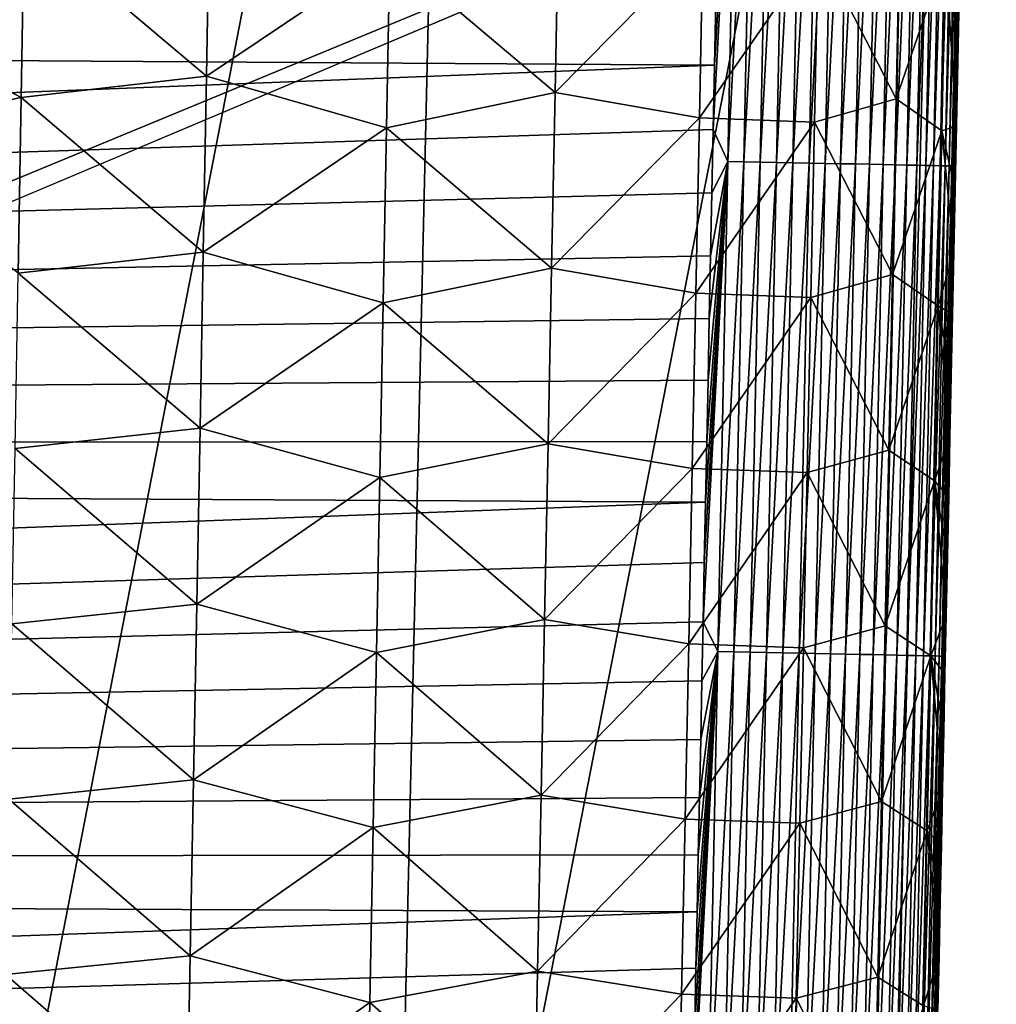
# Model space of a CAD drawing. Header units: metres. Extents: x -26 to 26, y -167 to 32.
# Tile 103 of 237: x 12.36 to 15.22, y -95.53 to -92.65. Entities that reach past the tile are written whole.
import ezdxf

# ---------------------------------------------------------------- set-up
doc = ezdxf.new("R2010")
doc.units = ezdxf.units.M
doc.layers.add('solid_12_411_043_XXX', color=7, linetype='CONTINUOUS')

msp = doc.modelspace()

# ---------------------------------------------------------------- linework, layer by layer
at = {"layer": 'solid_12_411_043_XXX'}
for points in [[(11.980083, -97.901871, 118.481323), (12.155159, -89.436668, 118.375771), (13.628462, -89.435364, 118.823189)], [(13.432644, -97.899902, 118.914078), (11.980083, -97.901871, 118.481323), (13.628462, -89.435364, 118.823189)], [(13.432644, -97.899902, 118.914078), (13.628462, -89.435364, 118.823189), (15.088856, -89.433914, 119.312424)], [(14.871928, -97.897682, 119.391411), (13.432644, -97.899902, 118.914078), (15.088856, -89.433914, 119.312424)], [(14.871928, -97.897682, 119.391411), (15.088856, -89.433914, 119.312424), (16.526123, -89.432106, 119.866661)], [(16.287874, -97.894936, 119.934784), (14.871928, -97.897682, 119.391411), (16.526123, -89.432106, 119.866661)], [(-19.282173, -90.244827, 137.548279), (-18.85165, -106.007713, 137.548279), (19.282028, -90.24482, 137.548279)], [(-18.85165, -106.007713, 137.548279), (-18.842392, -106.336342, 137.548279), (19.282028, -90.24482, 137.548279)], [(-18.842392, -106.336342, 137.548279), (18.842426, -106.339973, 137.548279), (19.282028, -90.24482, 137.548279)], [(14.389313, -92.966721, 177.861343), (14.432542, -93.06057, 177.859924), (14.461562, -91.623596, 177.859802)], [(14.393128, -92.778587, 177.861328), (14.389313, -92.966721, 177.861343), (14.461562, -91.623596, 177.859802)], [(14.396975, -92.588692, 177.861313), (14.393128, -92.778587, 177.861328), (14.461562, -91.623596, 177.859802)], [(14.461562, -91.623596, 177.859802), (14.432542, -93.06057, 177.859924), (14.508581, -91.624542, 177.855225)], [(14.432542, -93.06057, 177.859924), (14.479569, -93.061523, 177.855331), (14.508581, -91.624542, 177.855225)], [(14.508581, -91.624542, 177.855225), (14.479569, -93.061523, 177.855331), (14.556262, -91.625496, 177.847305)], [(14.479569, -93.061523, 177.855331), (14.527261, -93.062492, 177.847412), (14.556262, -91.625496, 177.847305)], [(14.556262, -91.625496, 177.847305), (14.527261, -93.062492, 177.847412), (14.604272, -91.626457, 177.835876)], [(14.527261, -93.062492, 177.847412), (14.575279, -93.063469, 177.835999), (14.604272, -91.626457, 177.835876)], [(14.604272, -91.626457, 177.835876), (14.575279, -93.063469, 177.835999), (14.652241, -91.627419, 177.820831)], [(14.575279, -93.063469, 177.835999), (14.623259, -93.064438, 177.820938), (14.652241, -91.627419, 177.820831)], [(14.652241, -91.627419, 177.820831), (14.623259, -93.064438, 177.820938), (14.699774, -91.62838, 177.802094)], [(14.623259, -93.064438, 177.820938), (14.670801, -93.065407, 177.8022), (14.699774, -91.62838, 177.802094)], [(14.699774, -91.62838, 177.802094), (14.670801, -93.065407, 177.8022), (14.746456, -91.629318, 177.779648)], [(14.670801, -93.065407, 177.8022), (14.717493, -93.066353, 177.779739), (14.746456, -91.629318, 177.779648)], [(14.746456, -91.629318, 177.779648), (14.717493, -93.066353, 177.779739), (14.791864, -91.630226, 177.753555)], [(14.717493, -93.066353, 177.779739), (14.76291, -93.067276, 177.753632), (14.791864, -91.630226, 177.753555)], [(14.791864, -91.630226, 177.753555), (14.76291, -93.067276, 177.753632), (14.835576, -91.631111, 177.723907)], [(14.76291, -93.067276, 177.753632), (14.806629, -93.068169, 177.723969), (14.835576, -91.631111, 177.723907)], [(14.835576, -91.631111, 177.723907), (14.806629, -93.068169, 177.723969), (14.877186, -91.63195, 177.690887)], [(14.806629, -93.068169, 177.723969), (14.848244, -93.069016, 177.690933), (14.877186, -91.63195, 177.690887)], [(14.877186, -91.63195, 177.690887), (14.848244, -93.069016, 177.690933), (14.916311, -91.632736, 177.654739)], [(14.848244, -93.069016, 177.690933), (14.887373, -93.069809, 177.65477), (14.916311, -91.632736, 177.654739)], [(14.916311, -91.632736, 177.654739), (14.887373, -93.069809, 177.65477), (14.952611, -91.633469, 177.615738)], [(14.887373, -93.069809, 177.65477), (14.923675, -93.070549, 177.615753), (14.952611, -91.633469, 177.615738)], [(14.952611, -91.633469, 177.615738), (14.923675, -93.070549, 177.615753), (14.98579, -91.63414, 177.574249)], [(14.923675, -93.070549, 177.615753), (14.956853, -93.071228, 177.574249), (14.98579, -91.63414, 177.574249)], [(14.98579, -91.63414, 177.574249), (14.956853, -93.071228, 177.574249), (15.015608, -91.634743, 177.53064)], [(14.956853, -93.071228, 177.574249), (14.986669, -93.071838, 177.530609), (15.015608, -91.634743, 177.53064)], [(15.015608, -91.634743, 177.53064), (14.986669, -93.071838, 177.530609), (15.041887, -91.635277, 177.485321)], [(14.986669, -93.071838, 177.530609), (15.012943, -93.07238, 177.485275), (15.041887, -91.635277, 177.485321)], [(15.041887, -91.635277, 177.485321), (15.012943, -93.07238, 177.485275), (15.064514, -91.635735, 177.438705)], [(15.012943, -93.07238, 177.485275), (15.035563, -93.072838, 177.438644), (15.064514, -91.635735, 177.438705)], [(15.064514, -91.635735, 177.438705), (15.035563, -93.072838, 177.438644), (15.083437, -91.636124, 177.39122)], [(15.035563, -93.072838, 177.438644), (15.054477, -93.073235, 177.391144), (15.083437, -91.636124, 177.39122)], [(15.083437, -91.636124, 177.39122), (15.054477, -93.073235, 177.391144), (15.098668, -91.636436, 177.343277)], [(15.054477, -93.073235, 177.391144), (15.069696, -93.073547, 177.343185), (15.098668, -91.636436, 177.343277)], [(15.098668, -91.636436, 177.343277), (15.069696, -93.073547, 177.343185), (15.110275, -91.636673, 177.295288)], [(15.069696, -93.073547, 177.343185), (15.08129, -93.073784, 177.295181), (15.110275, -91.636673, 177.295288)], [(15.110275, -91.636673, 177.295288), (15.08129, -93.073784, 177.295181), (15.118376, -91.636841, 177.247604)], [(15.08129, -93.073784, 177.295181), (15.089376, -93.073959, 177.247482), (15.118376, -91.636841, 177.247604)], [(15.118376, -91.636841, 177.247604), (15.089376, -93.073959, 177.247482), (15.123133, -91.636948, 177.200577)], [(15.089376, -93.073959, 177.247482), (15.094117, -93.074059, 177.200439), (15.123133, -91.636948, 177.200577)], [(15.117771, -91.983276, 177.154495), (15.123133, -91.636948, 177.200577), (15.094117, -93.074059, 177.200439)], [(15.106791, -92.527229, 177.154434), (15.117771, -91.983276, 177.154495), (15.094117, -93.074059, 177.200439)], [(12.913092, -92.29528, 171.824219), (12.903748, -92.811066, 171.82872), (12.369619, -92.359184, 171.688431)], [(13.441368, -92.448654, 172.064743), (12.903748, -92.811066, 171.82872), (12.913092, -92.29528, 171.824219)], [(12.369619, -92.359184, 171.688431), (12.360692, -92.873528, 171.693054), (11.84057, -92.59671, 171.647949)], [(12.903748, -92.811066, 171.82872), (12.360692, -92.873528, 171.693054), (12.369619, -92.359184, 171.688431)], [(13.935843, -92.343132, 172.401886), (13.925759, -92.858383, 172.405914), (13.441368, -92.448654, 172.064743)], [(14.359437, -92.419319, 172.827866), (13.925759, -92.858383, 172.405914), (13.935843, -92.343132, 172.401886)], [(14.937057, -92.361923, 173.851654), (14.92634, -92.877007, 173.854507), (14.696801, -92.431801, 173.320679)], [(15.070925, -92.457817, 174.394669), (14.92634, -92.877007, 173.854507), (14.937057, -92.361923, 173.851654)], [(14.359437, -92.419319, 172.827866), (14.34908, -92.933258, 172.831543), (13.925759, -92.858383, 172.405914)], [(14.696801, -92.431801, 173.320679), (14.34908, -92.933258, 172.831543), (14.359437, -92.419319, 172.827866)], [(14.696801, -92.431801, 173.320679), (14.686234, -92.945557, 173.323959), (14.34908, -92.933258, 172.831543)], [(14.92634, -92.877007, 173.854507), (14.686234, -92.945557, 173.323959), (14.696801, -92.431801, 173.320679)], [(13.441368, -92.448654, 172.064743), (13.431668, -92.961746, 172.069031), (12.903748, -92.811066, 171.82872)], [(13.925759, -92.858383, 172.405914), (13.431668, -92.961746, 172.069031), (13.441368, -92.448654, 172.064743)], [(15.070925, -92.457817, 174.394669), (15.060201, -92.971039, 174.39711), (14.92634, -92.877007, 173.854507)], [(15.070925, -92.457817, 174.394669), (15.102652, -92.956039, 174.925522), (15.060201, -92.971039, 174.39711)], [(15.070925, -92.457817, 174.394669), (15.110549, -92.576958, 174.923996), (15.10658, -92.76757, 174.924759)], [(15.070925, -92.457817, 174.394669), (15.10658, -92.76757, 174.924759), (15.102652, -92.956039, 174.925522)], [(15.096121, -93.053726, 177.154388), (15.106791, -92.527229, 177.154434), (15.094117, -93.074059, 177.200439)], [(15.110549, -92.576958, 174.923996), (15.106791, -92.527229, 177.154434), (15.096121, -93.053726, 177.154388)], [(14.396975, -92.588692, 177.861313), (-14.39685, -92.593346, 177.861313), (14.393128, -92.778587, 177.861328)], [(15.10658, -92.76757, 174.924759), (15.110549, -92.576958, 174.923996), (15.096121, -93.053726, 177.154388)], [(14.393128, -92.778587, 177.861328), (-14.39685, -92.593346, 177.861313), (-14.370191, -93.904472, 177.861435)], [(12.360692, -92.873528, 171.693054), (11.83415, -92.98175, 171.651428), (11.84057, -92.59671, 171.647949)], [(14.393128, -92.778587, 177.861328), (-14.370191, -93.904472, 177.861435), (14.389313, -92.966721, 177.861343)], [(15.102652, -92.956039, 174.925522), (15.10658, -92.76757, 174.924759), (15.096121, -93.053726, 177.154388)], [(12.903748, -92.811066, 171.82872), (12.89434, -93.326843, 171.833252), (12.360692, -92.873528, 171.693054)], [(13.431668, -92.961746, 172.069031), (12.89434, -93.326843, 171.833252), (12.903748, -92.811066, 171.82872)], [(12.360692, -92.873528, 171.693054), (12.351689, -93.387871, 171.697662), (11.83415, -92.98175, 171.651428)], [(12.89434, -93.326843, 171.833252), (12.351689, -93.387871, 171.697662), (12.360692, -92.873528, 171.693054)], [(13.925759, -92.858383, 172.405914), (13.91563, -93.373642, 172.409973), (13.431668, -92.961746, 172.069031)], [(14.34908, -92.933258, 172.831543), (13.91563, -93.373642, 172.409973), (13.925759, -92.858383, 172.405914)], [(14.92634, -92.877007, 173.854507), (14.915596, -93.39209, 173.857422), (14.686234, -92.945557, 173.323959)], [(15.060201, -92.971039, 174.39711), (14.915596, -93.39209, 173.857422), (14.92634, -92.877007, 173.854507)], [(14.34908, -92.933258, 172.831543), (14.338688, -93.447189, 172.835251), (13.91563, -93.373642, 172.409973)], [(14.686234, -92.945557, 173.323959), (14.338688, -93.447189, 172.835251), (14.34908, -92.933258, 172.831543)], [(14.389313, -92.966721, 177.861343), (-14.370191, -93.904472, 177.861435), (14.385527, -93.15313, 177.861359)], [(13.431668, -92.961746, 172.069031), (13.421916, -93.474846, 172.073349), (12.89434, -93.326843, 171.833252)], [(13.91563, -93.373642, 172.409973), (13.421916, -93.474846, 172.073349), (13.431668, -92.961746, 172.069031)], [(14.686234, -92.945557, 173.323959), (14.675637, -93.45932, 173.327286), (14.338688, -93.447189, 172.835251)], [(14.389313, -92.966721, 177.861343), (14.385527, -93.15313, 177.861359), (14.432542, -93.06057, 177.859924)], [(14.915596, -93.39209, 173.857422), (14.675637, -93.45932, 173.327286), (14.686234, -92.945557, 173.323959)], [(15.060201, -92.971039, 174.39711), (15.102652, -92.956039, 174.925522), (15.098763, -93.142433, 174.926285)], [(15.098763, -93.142433, 174.926285), (15.102652, -92.956039, 174.925522), (15.096121, -93.053726, 177.154388)], [(15.060201, -92.971039, 174.39711), (15.049451, -93.484268, 174.399628), (14.915596, -93.39209, 173.857422)], [(15.060201, -92.971039, 174.39711), (15.094913, -93.326828, 174.927063), (15.049451, -93.484268, 174.399628)], [(15.060201, -92.971039, 174.39711), (15.098763, -93.142433, 174.926285), (15.094913, -93.326828, 174.927063)], [(14.359854, -94.41098, 177.861465), (14.40322, -94.497543, 177.860046), (14.432542, -93.06057, 177.859924)], [(14.363432, -94.236382, 177.86145), (14.359854, -94.41098, 177.861465), (14.432542, -93.06057, 177.859924)], [(14.367039, -94.060135, 177.861435), (14.363432, -94.236382, 177.86145), (14.432542, -93.06057, 177.859924)], [(14.370676, -93.882187, 177.86142), (14.367039, -94.060135, 177.861435), (14.432542, -93.06057, 177.859924)], [(14.374344, -93.702492, 177.861404), (14.370676, -93.882187, 177.86142), (14.432542, -93.06057, 177.859924)], [(14.378042, -93.521004, 177.861389), (14.374344, -93.702492, 177.861404), (14.432542, -93.06057, 177.859924)], [(14.38177, -93.337875, 177.861374), (14.378042, -93.521004, 177.861389), (14.432542, -93.06057, 177.859924)], [(14.385527, -93.15313, 177.861359), (14.38177, -93.337875, 177.861374), (14.432542, -93.06057, 177.859924)], [(14.432542, -93.06057, 177.859924), (14.40322, -94.497543, 177.860046), (14.479569, -93.061523, 177.855331)], [(14.40322, -94.497543, 177.860046), (14.450257, -94.498512, 177.855453), (14.479569, -93.061523, 177.855331)], [(14.479569, -93.061523, 177.855331), (14.450257, -94.498512, 177.855453), (14.527261, -93.062492, 177.847412)], [(14.450257, -94.498512, 177.855453), (14.497956, -94.499489, 177.847534), (14.527261, -93.062492, 177.847412)], [(14.527261, -93.062492, 177.847412), (14.497956, -94.499489, 177.847534), (14.575279, -93.063469, 177.835999)], [(14.497956, -94.499489, 177.847534), (14.545985, -94.500473, 177.836105), (14.575279, -93.063469, 177.835999)], [(14.575279, -93.063469, 177.835999), (14.545985, -94.500473, 177.836105), (14.623259, -93.064438, 177.820938)], [(14.545985, -94.500473, 177.836105), (14.593973, -94.501457, 177.821045), (14.623259, -93.064438, 177.820938)], [(14.623259, -93.064438, 177.820938), (14.593973, -94.501457, 177.821045), (14.670801, -93.065407, 177.8022)], [(14.593973, -94.501457, 177.821045), (14.641524, -94.502434, 177.802292), (14.670801, -93.065407, 177.8022)], [(14.670801, -93.065407, 177.8022), (14.641524, -94.502434, 177.802292), (14.717493, -93.066353, 177.779739)], [(14.641524, -94.502434, 177.802292), (14.688225, -94.503387, 177.779831), (14.717493, -93.066353, 177.779739)], [(14.717493, -93.066353, 177.779739), (14.688225, -94.503387, 177.779831), (14.76291, -93.067276, 177.753632)], [(14.688225, -94.503387, 177.779831), (14.733648, -94.504326, 177.753708), (14.76291, -93.067276, 177.753632)], [(14.76291, -93.067276, 177.753632), (14.733648, -94.504326, 177.753708), (14.806629, -93.068169, 177.723969)], [(14.733648, -94.504326, 177.753708), (14.777374, -94.505219, 177.72403), (14.806629, -93.068169, 177.723969)], [(14.806629, -93.068169, 177.723969), (14.777374, -94.505219, 177.72403), (14.848244, -93.069016, 177.690933)], [(14.777374, -94.505219, 177.72403), (14.818994, -94.506081, 177.690979), (14.848244, -93.069016, 177.690933)], [(14.848244, -93.069016, 177.690933), (14.818994, -94.506081, 177.690979), (14.887373, -93.069809, 177.65477)], [(14.818994, -94.506081, 177.690979), (14.858127, -94.506882, 177.6548), (14.887373, -93.069809, 177.65477)], [(14.887373, -93.069809, 177.65477), (14.858127, -94.506882, 177.6548), (14.923675, -93.070549, 177.615753)], [(14.858127, -94.506882, 177.6548), (14.89443, -94.507629, 177.615784), (14.923675, -93.070549, 177.615753)], [(14.923675, -93.070549, 177.615753), (14.89443, -94.507629, 177.615784), (14.956853, -93.071228, 177.574249)], [(14.89443, -94.507629, 177.615784), (14.927608, -94.508316, 177.574249), (14.956853, -93.071228, 177.574249)], [(14.956853, -93.071228, 177.574249), (14.927608, -94.508316, 177.574249), (14.986669, -93.071838, 177.530609)], [(14.927608, -94.508316, 177.574249), (14.957421, -94.508934, 177.530609), (14.986669, -93.071838, 177.530609)], [(14.986669, -93.071838, 177.530609), (14.957421, -94.508934, 177.530609), (15.012943, -93.07238, 177.485275)], [(14.957421, -94.508934, 177.530609), (14.983691, -94.509476, 177.485245), (15.012943, -93.07238, 177.485275)], [(15.012943, -93.07238, 177.485275), (14.983691, -94.509476, 177.485245), (15.035563, -93.072838, 177.438644)], [(14.983691, -94.509476, 177.485245), (15.006305, -94.509941, 177.438599), (15.035563, -93.072838, 177.438644)], [(15.035563, -93.072838, 177.438644), (15.006305, -94.509941, 177.438599), (15.054477, -93.073235, 177.391144)], [(15.006305, -94.509941, 177.438599), (15.025209, -94.510338, 177.391083), (15.054477, -93.073235, 177.391144)], [(15.054477, -93.073235, 177.391144), (15.025209, -94.510338, 177.391083), (15.069696, -93.073547, 177.343185)], [(15.025209, -94.510338, 177.391083), (15.040419, -94.510651, 177.343109), (15.069696, -93.073547, 177.343185)], [(15.069696, -93.073547, 177.343185), (15.040419, -94.510651, 177.343109), (15.08129, -93.073784, 177.295181)], [(15.040419, -94.510651, 177.343109), (15.052001, -94.510895, 177.29509), (15.08129, -93.073784, 177.295181)], [(15.08129, -93.073784, 177.295181), (15.052001, -94.510895, 177.29509), (15.089376, -93.073959, 177.247482)], [(15.052001, -94.510895, 177.29509), (15.060075, -94.51107, 177.247391), (15.089376, -93.073959, 177.247482)], [(15.089376, -93.073959, 177.247482), (15.060075, -94.51107, 177.247391), (15.094117, -93.074059, 177.200439)], [(15.060075, -94.51107, 177.247391), (15.064801, -94.511169, 177.200333), (15.094117, -93.074059, 177.200439)], [(15.085758, -93.563194, 177.154343), (15.094117, -93.074059, 177.200439), (15.064801, -94.511169, 177.200333)], [(15.085758, -93.563194, 177.154343), (15.096121, -93.053726, 177.154388), (15.094117, -93.074059, 177.200439)], [(15.098763, -93.142433, 174.926285), (15.096121, -93.053726, 177.154388), (15.085758, -93.563194, 177.154343)], [(14.385527, -93.15313, 177.861359), (-14.370191, -93.904472, 177.861435), (14.38177, -93.337875, 177.861374)], [(15.094913, -93.326828, 174.927063), (15.098763, -93.142433, 174.926285), (15.085758, -93.563194, 177.154343)], [(14.38177, -93.337875, 177.861374), (-14.370191, -93.904472, 177.861435), (14.378042, -93.521004, 177.861389)], [(12.89434, -93.326843, 171.833252), (12.884867, -93.842628, 171.837769), (12.351689, -93.387871, 171.697662)], [(13.421916, -93.474846, 172.073349), (12.884867, -93.842628, 171.837769), (12.89434, -93.326843, 171.833252)], [(15.049451, -93.484268, 174.399628), (15.094913, -93.326828, 174.927063), (15.0911, -93.509293, 174.927826)], [(15.0911, -93.509293, 174.927826), (15.094913, -93.326828, 174.927063), (15.085758, -93.563194, 177.154343)], [(12.884867, -93.842628, 171.837769), (12.34261, -93.902214, 171.702271), (12.351689, -93.387871, 171.697662)], [(13.91563, -93.373642, 172.409973), (13.905458, -93.888901, 172.414032), (13.421916, -93.474846, 172.073349)], [(14.338688, -93.447189, 172.835251), (13.905458, -93.888901, 172.414032), (13.91563, -93.373642, 172.409973)], [(14.915596, -93.39209, 173.857422), (14.904824, -93.907173, 173.860397), (14.675637, -93.45932, 173.327286)], [(15.049451, -93.484268, 174.399628), (14.904824, -93.907173, 173.860397), (14.915596, -93.39209, 173.857422)], [(14.338688, -93.447189, 172.835251), (14.328259, -93.961136, 172.838989), (13.905458, -93.888901, 172.414032)], [(14.675637, -93.45932, 173.327286), (14.328259, -93.961136, 172.838989), (14.338688, -93.447189, 172.835251)], [(13.421916, -93.474846, 172.073349), (13.412109, -93.987946, 172.077652), (12.884867, -93.842628, 171.837769)], [(13.905458, -93.888901, 172.414032), (13.412109, -93.987946, 172.077652), (13.421916, -93.474846, 172.073349)], [(14.675637, -93.45932, 173.327286), (14.66501, -93.973083, 173.330643), (14.328259, -93.961136, 172.838989)], [(14.904824, -93.907173, 173.860397), (14.66501, -93.973083, 173.330643), (14.675637, -93.45932, 173.327286)], [(15.049451, -93.484268, 174.399628), (15.038674, -93.99749, 174.402206), (14.904824, -93.907173, 173.860397)], [(15.049451, -93.484268, 174.399628), (15.083582, -93.868492, 174.929367), (15.038674, -93.99749, 174.402206)], [(15.049451, -93.484268, 174.399628), (15.0911, -93.509293, 174.927826), (15.087321, -93.689888, 174.928589)], [(15.049451, -93.484268, 174.399628), (15.087321, -93.689888, 174.928589), (15.083582, -93.868492, 174.929367)], [(15.087321, -93.689888, 174.928589), (15.0911, -93.509293, 174.927826), (15.085758, -93.563194, 177.154343)], [(14.378042, -93.521004, 177.861389), (-14.370191, -93.904472, 177.861435), (14.374344, -93.702492, 177.861404)], [(15.0757, -94.055962, 177.154297), (15.085758, -93.563194, 177.154343), (15.064801, -94.511169, 177.200333)], [(15.087321, -93.689888, 174.928589), (15.085758, -93.563194, 177.154343), (15.0757, -94.055962, 177.154297)], [(14.374344, -93.702492, 177.861404), (-14.370191, -93.904472, 177.861435), (14.370676, -93.882187, 177.86142)], [(15.083582, -93.868492, 174.929367), (15.087321, -93.689888, 174.928589), (15.0757, -94.055962, 177.154297)], [(12.884867, -93.842628, 171.837769), (12.875327, -94.358421, 171.8423), (12.34261, -93.902214, 171.702271)], [(13.412109, -93.987946, 172.077652), (12.875327, -94.358421, 171.8423), (12.884867, -93.842628, 171.837769)], [(14.370676, -93.882187, 177.86142), (-14.370191, -93.904472, 177.861435), (14.367039, -94.060135, 177.861435)], [(13.905458, -93.888901, 172.414032), (13.895242, -94.404167, 172.418121), (13.412109, -93.987946, 172.077652)], [(14.328259, -93.961136, 172.838989), (13.895242, -94.404167, 172.418121), (13.905458, -93.888901, 172.414032)], [(15.038674, -93.99749, 174.402206), (15.083582, -93.868492, 174.929367), (15.079883, -94.045021, 174.93013)], [(15.079883, -94.045021, 174.93013), (15.083582, -93.868492, 174.929367), (15.0757, -94.055962, 177.154297)], [(14.367039, -94.060135, 177.861435), (-14.370191, -93.904472, 177.861435), (-14.345029, -95.130875, 177.861526)], [(12.875327, -94.358421, 171.8423), (12.333454, -94.416557, 171.706894), (12.34261, -93.902214, 171.702271)], [(14.904824, -93.907173, 173.860397), (14.894025, -94.422264, 173.863403), (14.66501, -93.973083, 173.330643)], [(15.038674, -93.99749, 174.402206), (14.894025, -94.422264, 173.863403), (14.904824, -93.907173, 173.860397)], [(14.328259, -93.961136, 172.838989), (14.317796, -94.475075, 172.842743), (13.895242, -94.404167, 172.418121)], [(14.66501, -93.973083, 173.330643), (14.317796, -94.475075, 172.842743), (14.328259, -93.961136, 172.838989)], [(14.66501, -93.973083, 173.330643), (14.654353, -94.486847, 173.334045), (14.317796, -94.475075, 172.842743)], [(14.894025, -94.422264, 173.863403), (14.654353, -94.486847, 173.334045), (14.66501, -93.973083, 173.330643)], [(13.412109, -93.987946, 172.077652), (13.402248, -94.501053, 172.081985), (12.875327, -94.358421, 171.8423)], [(13.895242, -94.404167, 172.418121), (13.402248, -94.501053, 172.081985), (13.412109, -93.987946, 172.077652)], [(15.038674, -93.99749, 174.402206), (15.027872, -94.510719, 174.404846), (14.894025, -94.422264, 173.863403)], [(15.038674, -93.99749, 174.402206), (15.072598, -94.392151, 174.931671), (15.027872, -94.510719, 174.404846)], [(15.038674, -93.99749, 174.402206), (15.079883, -94.045021, 174.93013), (15.076221, -94.219551, 174.930908)], [(15.038674, -93.99749, 174.402206), (15.076221, -94.219551, 174.930908), (15.072598, -94.392151, 174.931671)], [(14.367039, -94.060135, 177.861435), (-14.345029, -95.130875, 177.861526), (14.363432, -94.236382, 177.86145)], [(15.065923, -94.533279, 177.154266), (15.0757, -94.055962, 177.154297), (15.064801, -94.511169, 177.200333)], [(15.079883, -94.045021, 174.93013), (15.0757, -94.055962, 177.154297), (15.065923, -94.533279, 177.154266)], [(15.076221, -94.219551, 174.930908), (15.079883, -94.045021, 174.93013), (15.065923, -94.533279, 177.154266)], [(14.363432, -94.236382, 177.86145), (-14.345029, -95.130875, 177.861526), (14.359854, -94.41098, 177.861465)], [(15.072598, -94.392151, 174.931671), (15.076221, -94.219551, 174.930908), (15.065923, -94.533279, 177.154266)], [(12.875327, -94.358421, 171.8423), (12.865721, -94.874207, 171.846832), (12.333454, -94.416557, 171.706894)], [(13.402248, -94.501053, 172.081985), (12.865721, -94.874207, 171.846832), (12.875327, -94.358421, 171.8423)], [(13.895242, -94.404167, 172.418121), (13.88498, -94.919434, 172.422241), (13.402248, -94.501053, 172.081985)], [(14.317796, -94.475075, 172.842743), (13.88498, -94.919434, 172.422241), (13.895242, -94.404167, 172.418121)], [(15.027872, -94.510719, 174.404846), (15.072598, -94.392151, 174.931671), (15.069011, -94.562881, 174.932449)], [(15.069011, -94.562881, 174.932449), (15.072598, -94.392151, 174.931671), (15.065923, -94.533279, 177.154266)], [(14.359854, -94.41098, 177.861465), (-14.345029, -95.130875, 177.861526), (14.356304, -94.583969, 177.861481)], [(12.865721, -94.874207, 171.846832), (12.324219, -94.930901, 171.711502), (12.333454, -94.416557, 171.706894)], [(14.359854, -94.41098, 177.861465), (14.356304, -94.583969, 177.861481), (14.40322, -94.497543, 177.860046)], [(14.894025, -94.422264, 173.863403), (14.883201, -94.937347, 173.866486), (14.654353, -94.486847, 173.334045)], [(15.027872, -94.510719, 174.404846), (14.883201, -94.937347, 173.866486), (14.894025, -94.422264, 173.863403)], [(14.317796, -94.475075, 172.842743), (14.307296, -94.989021, 172.846542), (13.88498, -94.919434, 172.422241)], [(14.654353, -94.486847, 173.334045), (14.307296, -94.989021, 172.846542), (14.317796, -94.475075, 172.842743)], [(14.654353, -94.486847, 173.334045), (14.643666, -95.000618, 173.337479), (14.307296, -94.989021, 172.846542)], [(14.883201, -94.937347, 173.866486), (14.643666, -95.000618, 173.337479), (14.654353, -94.486847, 173.334045)], [(13.402248, -94.501053, 172.081985), (13.392332, -95.014153, 172.086319), (12.865721, -94.874207, 171.846832)], [(13.88498, -94.919434, 172.422241), (13.392332, -95.014153, 172.086319), (13.402248, -94.501053, 172.081985)], [(14.328913, -95.912231, 177.861603), (14.373601, -95.934509, 177.860168), (14.40322, -94.497543, 177.860046)], [(14.332239, -95.751633, 177.861588), (14.328913, -95.912231, 177.861603), (14.40322, -94.497543, 177.860046)], [(14.335592, -95.589523, 177.861572), (14.332239, -95.751633, 177.861588), (14.40322, -94.497543, 177.860046)], [(14.338973, -95.42588, 177.861557), (14.335592, -95.589523, 177.861572), (14.40322, -94.497543, 177.860046)], [(14.342383, -95.260651, 177.861542), (14.338973, -95.42588, 177.861557), (14.40322, -94.497543, 177.860046)], [(14.345821, -95.093788, 177.861526), (14.342383, -95.260651, 177.861542), (14.40322, -94.497543, 177.860046)], [(14.349289, -94.925331, 177.861511), (14.345821, -95.093788, 177.861526), (14.40322, -94.497543, 177.860046)], [(14.352782, -94.755402, 177.861496), (14.349289, -94.925331, 177.861511), (14.40322, -94.497543, 177.860046)], [(14.356304, -94.583969, 177.861481), (14.352782, -94.755402, 177.861496), (14.40322, -94.497543, 177.860046)], [(14.40322, -94.497543, 177.860046), (14.373601, -95.934509, 177.860168), (14.450257, -94.498512, 177.855453)], [(14.373601, -95.934509, 177.860168), (14.420645, -95.935486, 177.855576), (14.450257, -94.498512, 177.855453)], [(14.450257, -94.498512, 177.855453), (14.420645, -95.935486, 177.855576), (14.497956, -94.499489, 177.847534)], [(14.420645, -95.935486, 177.855576), (14.468352, -95.936478, 177.847656), (14.497956, -94.499489, 177.847534)], [(14.497956, -94.499489, 177.847534), (14.468352, -95.936478, 177.847656), (14.545985, -94.500473, 177.836105)], [(14.468352, -95.936478, 177.847656), (14.516389, -95.937469, 177.836212), (14.545985, -94.500473, 177.836105)], [(14.545985, -94.500473, 177.836105), (14.516389, -95.937469, 177.836212), (14.593973, -94.501457, 177.821045)], [(14.516389, -95.937469, 177.836212), (14.564384, -95.938469, 177.821152), (14.593973, -94.501457, 177.821045)], [(14.593973, -94.501457, 177.821045), (14.564384, -95.938469, 177.821152), (14.641524, -94.502434, 177.802292)], [(14.564384, -95.938469, 177.821152), (14.611944, -95.939453, 177.802399), (14.641524, -94.502434, 177.802292)], [(14.641524, -94.502434, 177.802292), (14.611944, -95.939453, 177.802399), (14.688225, -94.503387, 177.779831)], [(14.611944, -95.939453, 177.802399), (14.658651, -95.940422, 177.779922), (14.688225, -94.503387, 177.779831)], [(14.688225, -94.503387, 177.779831), (14.658651, -95.940422, 177.779922), (14.733648, -94.504326, 177.753708)], [(14.658651, -95.940422, 177.779922), (14.704082, -95.941368, 177.753784), (14.733648, -94.504326, 177.753708)], [(14.733648, -94.504326, 177.753708), (14.704082, -95.941368, 177.753784), (14.777374, -94.505219, 177.72403)], [(14.704082, -95.941368, 177.753784), (14.747813, -95.942276, 177.724106), (14.777374, -94.505219, 177.72403)], [(14.777374, -94.505219, 177.72403), (14.747813, -95.942276, 177.724106), (14.818994, -94.506081, 177.690979)], [(14.747813, -95.942276, 177.724106), (14.789437, -95.943138, 177.69104), (14.818994, -94.506081, 177.690979)], [(14.818994, -94.506081, 177.690979), (14.789437, -95.943138, 177.69104), (14.858127, -94.506882, 177.6548)], [(14.789437, -95.943138, 177.69104), (14.828573, -95.943954, 177.654846), (14.858127, -94.506882, 177.6548)], [(14.858127, -94.506882, 177.6548), (14.828573, -95.943954, 177.654846), (14.89443, -94.507629, 177.615784)], [(14.828573, -95.943954, 177.654846), (14.864879, -95.94471, 177.615814), (14.89443, -94.507629, 177.615784)], [(14.89443, -94.507629, 177.615784), (14.864879, -95.94471, 177.615814), (14.927608, -94.508316, 177.574249)], [(14.864879, -95.94471, 177.615814), (14.898056, -95.945396, 177.574265), (14.927608, -94.508316, 177.574249)], [(15.027872, -94.510719, 174.404846), (15.017044, -95.023949, 174.407547), (14.883201, -94.937347, 173.866486)], [(14.927608, -94.508316, 177.574249), (14.898056, -95.945396, 177.574265), (14.957421, -94.508934, 177.530609)], [(14.898056, -95.945396, 177.574265), (14.927867, -95.946022, 177.530609), (14.957421, -94.508934, 177.530609)], [(14.957421, -94.508934, 177.530609), (14.927867, -95.946022, 177.530609), (14.983691, -94.509476, 177.485245)], [(14.927867, -95.946022, 177.530609), (14.954133, -95.946571, 177.485229), (14.983691, -94.509476, 177.485245)], [(14.983691, -94.509476, 177.485245), (14.954133, -95.946571, 177.485229), (15.006305, -94.509941, 177.438599)], [(14.954133, -95.946571, 177.485229), (14.97674, -95.947044, 177.438568), (15.006305, -94.509941, 177.438599)], [(15.006305, -94.509941, 177.438599), (14.97674, -95.947044, 177.438568), (15.025209, -94.510338, 177.391083)], [(14.97674, -95.947044, 177.438568), (14.995638, -95.947433, 177.391037), (15.025209, -94.510338, 177.391083)], [(15.025209, -94.510338, 177.391083), (14.995638, -95.947433, 177.391037), (15.040419, -94.510651, 177.343109)], [(14.995638, -95.947433, 177.391037), (15.010839, -95.947754, 177.343063), (15.040419, -94.510651, 177.343109)], [(15.040419, -94.510651, 177.343109), (15.010839, -95.947754, 177.343063), (15.052001, -94.510895, 177.29509)], [(15.010839, -95.947754, 177.343063), (15.022409, -95.947998, 177.295029), (15.052001, -94.510895, 177.29509)], [(15.027872, -94.510719, 174.404846), (15.061941, -94.898987, 174.93399), (15.017044, -95.023949, 174.407547)], [(15.052001, -94.510895, 177.29509), (15.022409, -95.947998, 177.295029), (15.060075, -94.51107, 177.247391)], [(15.022409, -95.947998, 177.295029), (15.030471, -95.948174, 177.247314), (15.060075, -94.51107, 177.247391)], [(15.027872, -94.510719, 174.404846), (15.069011, -94.562881, 174.932449), (15.065459, -94.731804, 174.933212)], [(15.027872, -94.510719, 174.404846), (15.065459, -94.731804, 174.933212), (15.061941, -94.898987, 174.93399)], [(15.060075, -94.51107, 177.247391), (15.030471, -95.948174, 177.247314), (15.064801, -94.511169, 177.200333)], [(15.030471, -95.948174, 177.247314), (15.035186, -95.948273, 177.200241), (15.064801, -94.511169, 177.200333)], [(15.065923, -94.533279, 177.154266), (15.064801, -94.511169, 177.200333), (15.035186, -95.948273, 177.200241)], [(15.056437, -94.994843, 177.154236), (15.065923, -94.533279, 177.154266), (15.035186, -95.948273, 177.200241)], [(15.069011, -94.562881, 174.932449), (15.065923, -94.533279, 177.154266), (15.056437, -94.994843, 177.154236)], [(15.065459, -94.731804, 174.933212), (15.069011, -94.562881, 174.932449), (15.056437, -94.994843, 177.154236)], [(14.356304, -94.583969, 177.861481), (-14.345029, -95.130875, 177.861526), (14.352782, -94.755402, 177.861496)], [(14.352782, -94.755402, 177.861496), (-14.345029, -95.130875, 177.861526), (14.349289, -94.925331, 177.861511)], [(15.061941, -94.898987, 174.93399), (15.065459, -94.731804, 174.933212), (15.056437, -94.994843, 177.154236)], [(12.865721, -94.874207, 171.846832), (12.856046, -95.389992, 171.851364), (12.324219, -94.930901, 171.711502)], [(13.392332, -95.014153, 172.086319), (12.856046, -95.389992, 171.851364), (12.865721, -94.874207, 171.846832)], [(15.017044, -95.023949, 174.407547), (15.061941, -94.898987, 174.93399), (15.058456, -95.064445, 174.934769)], [(15.058456, -95.064445, 174.934769), (15.061941, -94.898987, 174.93399), (15.056437, -94.994843, 177.154236)], [(14.349289, -94.925331, 177.861511), (-14.345029, -95.130875, 177.861526), (14.345821, -95.093788, 177.861526)], [(13.88498, -94.919434, 172.422241), (13.874673, -95.434692, 172.426361), (13.392332, -95.014153, 172.086319)], [(14.307296, -94.989021, 172.846542), (13.874673, -95.434692, 172.426361), (13.88498, -94.919434, 172.422241)], [(12.856046, -95.389992, 171.851364), (12.314902, -95.445244, 171.716125), (12.324219, -94.930901, 171.711502)], [(14.883201, -94.937347, 173.866486), (14.872349, -95.452438, 173.869614), (14.643666, -95.000618, 173.337479)], [(15.017044, -95.023949, 174.407547), (14.872349, -95.452438, 173.869614), (14.883201, -94.937347, 173.866486)], [(13.392332, -95.014153, 172.086319), (13.38236, -95.527252, 172.090668), (12.856046, -95.389992, 171.851364)], [(13.874673, -95.434692, 172.426361), (13.38236, -95.527252, 172.090668), (13.392332, -95.014153, 172.086319)], [(14.307296, -94.989021, 172.846542), (14.29676, -95.50296, 172.850372), (13.874673, -95.434692, 172.426361)], [(14.643666, -95.000618, 173.337479), (14.29676, -95.50296, 172.850372), (14.307296, -94.989021, 172.846542)], [(14.643666, -95.000618, 173.337479), (14.632951, -95.514381, 173.340973), (14.29676, -95.50296, 172.850372)], [(14.872349, -95.452438, 173.869614), (14.632951, -95.514381, 173.340973), (14.643666, -95.000618, 173.337479)], [(15.047217, -95.442116, 177.154205), (15.056437, -94.994843, 177.154236), (15.035186, -95.948273, 177.200241)], [(15.058456, -95.064445, 174.934769), (15.056437, -94.994843, 177.154236), (15.047217, -95.442116, 177.154205)], [(15.017044, -95.023949, 174.407547), (15.006191, -95.53717, 174.410324), (14.872349, -95.452438, 173.869614)], [(15.017044, -95.023949, 174.407547), (15.051598, -95.389694, 174.93631), (15.006191, -95.53717, 174.410324)], [(15.017044, -95.023949, 174.407547), (15.058456, -95.064445, 174.934769), (15.055009, -95.228004, 174.935532)], [(15.017044, -95.023949, 174.407547), (15.055009, -95.228004, 174.935532), (15.051598, -95.389694, 174.93631)], [(15.055009, -95.228004, 174.935532), (15.058456, -95.064445, 174.934769), (15.047217, -95.442116, 177.154205)], [(14.345821, -95.093788, 177.861526), (-14.345029, -95.130875, 177.861526), (14.342383, -95.260651, 177.861542)], [(14.342383, -95.260651, 177.861542), (-14.345029, -95.130875, 177.861526), (-14.321292, -96.27829, 177.861633)], [(15.051598, -95.389694, 174.93631), (15.055009, -95.228004, 174.935532), (15.047217, -95.442116, 177.154205)], [(14.342383, -95.260651, 177.861542), (-14.321292, -96.27829, 177.861633), (14.338973, -95.42588, 177.861557)], [(12.856046, -95.389992, 171.851364), (12.846301, -95.905769, 171.855896), (12.314902, -95.445244, 171.716125)], [(13.38236, -95.527252, 172.090668), (12.846301, -95.905769, 171.855896), (12.856046, -95.389992, 171.851364)], [(15.006191, -95.53717, 174.410324), (15.051598, -95.389694, 174.93631), (15.048223, -95.549583, 174.937088)], [(15.048223, -95.549583, 174.937088), (15.051598, -95.389694, 174.93631), (15.047217, -95.442116, 177.154205)], [(14.338973, -95.42588, 177.861557), (-14.321292, -96.27829, 177.861633), (14.335592, -95.589523, 177.861572)], [(12.846301, -95.905769, 171.855896), (12.305504, -95.959579, 171.720749), (12.314902, -95.445244, 171.716125)], [(13.874673, -95.434692, 172.426361), (13.864321, -95.949944, 172.430511), (13.38236, -95.527252, 172.090668)], [(14.29676, -95.50296, 172.850372), (13.864321, -95.949944, 172.430511), (13.874673, -95.434692, 172.426361)], [(15.038264, -95.875092, 177.154175), (15.047217, -95.442116, 177.154205), (15.035186, -95.948273, 177.200241)], [(15.048223, -95.549583, 174.937088), (15.047217, -95.442116, 177.154205), (15.038264, -95.875092, 177.154175)], [(14.872349, -95.452438, 173.869614), (14.861472, -95.967514, 173.872803), (14.632951, -95.514381, 173.340973)], [(15.006191, -95.53717, 174.410324), (14.861472, -95.967514, 173.872803), (14.872349, -95.452438, 173.869614)], [(14.29676, -95.50296, 172.850372), (14.286188, -96.016891, 172.854218), (13.864321, -95.949944, 172.430511)], [(14.632951, -95.514381, 173.340973), (14.286188, -96.016891, 172.854218), (14.29676, -95.50296, 172.850372)], [(13.38236, -95.527252, 172.090668), (13.372332, -96.040344, 172.095032), (12.846301, -95.905769, 171.855896)], [(13.864321, -95.949944, 172.430511), (13.372332, -96.040344, 172.095032), (13.38236, -95.527252, 172.090668)], [(14.632951, -95.514381, 173.340973), (14.622205, -96.028137, 173.344498), (14.286188, -96.016891, 172.854218)], [(14.861472, -95.967514, 173.872803), (14.622205, -96.028137, 173.344498), (14.632951, -95.514381, 173.340973)]]:
    msp.add_3dface(points, dxfattribs=at)

doc.saveas('drawing.dxf')
